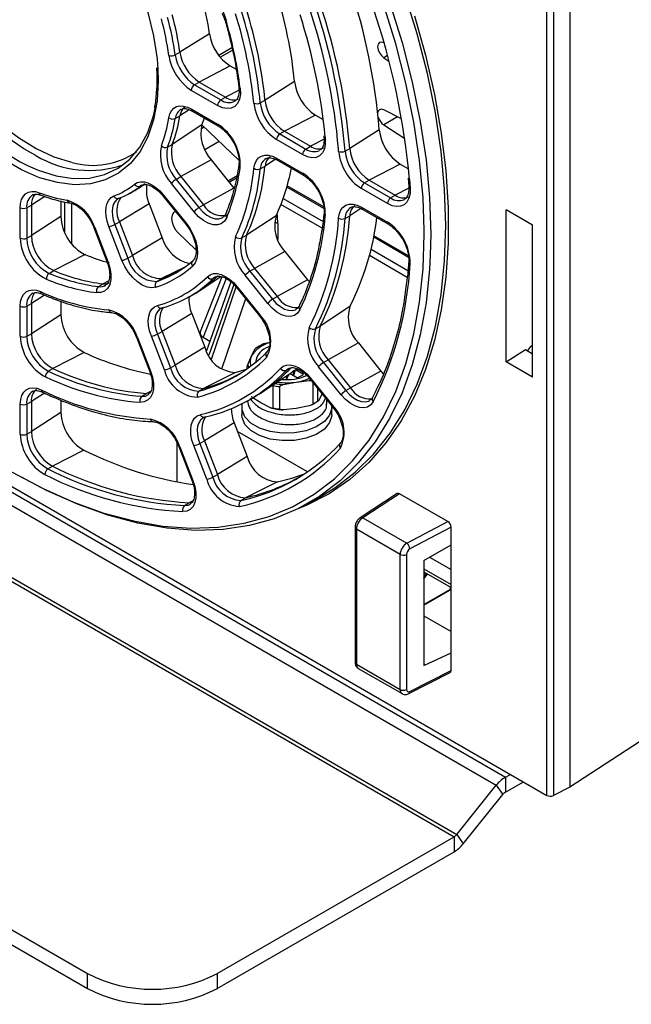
# Paper-space layout 'Sheet1' of a CAD drawing. Header units: millimetres. Extents: x -7 to 413, y -20 to 277.
# Tile 72 of 105: x 318 to 331, y 135 to 157. Entities that reach past the tile are written whole.
import ezdxf

# ---------------------------------------------------------------- set-up
doc = ezdxf.new("R2010")
doc.units = ezdxf.units.MM

psp = doc.layouts.new('Sheet1')

# ---------------------------------------------------------------- linework, layer by layer
at = {"color": 7, "linetype": 'Continuous', "lineweight": 25}
for p, q in [((329.599, 180.167), (329.599, 140.156)), ((329.101, 139.979), (329.101, 179.961)), ((329.242, 179.96), (329.242, 139.975)), ((266.763, 175.84), (328.196, 140.375)), ((266.565, 175.664), (327.998, 140.2)), ((265.647, 174.542), (327.08, 139.077)), ((265.703, 174.592), (327.137, 139.128)), ((321.749, 156.577), (321.105, 156.171)), ((322.237, 156.266), (321.953, 156.102)), ((325.552, 156.376), (325.546, 156.379)), ((321.003, 156.114), (321.105, 156.171)), ((325.546, 156.053), (325.659, 155.98)), ((322.202, 155.874), (321.523, 155.523)), ((322.202, 155.874), (322.331, 155.8)), ((321.926, 155.011), (321.353, 155.342)), ((321.423, 155.463), (321.523, 155.523)), ((321.423, 155.463), (321.996, 155.133)), ((321.523, 155.523), (322.096, 155.192)), ((323.602, 155.535), (322.959, 155.128)), ((321.996, 155.133), (322.096, 155.192)), ((322.857, 155.071), (322.959, 155.128)), ((321.353, 154.937), (321.926, 154.607)), ((322.301, 155.105), (322.307, 155.109)), ((325.934, 154.718), (325.546, 154.916)), ((321.003, 154.73), (321.105, 154.786)), ((321.374, 154.892), (321.947, 154.561)), ((324.059, 154.802), (323.38, 154.451)), ((324.059, 154.802), (324.229, 154.704)), ((321.584, 154.589), (320.938, 154.163)), ((321.585, 154.593), (322.388, 153.823)), ((325.449, 154.484), (324.805, 154.075)), ((325.546, 154.59), (326.003, 154.296)), ((323.779, 153.941), (323.21, 154.27)), ((323.28, 154.391), (323.38, 154.451)), ((323.28, 154.391), (323.849, 154.063)), ((323.38, 154.451), (323.949, 154.123)), ((324.242, 154.352), (324.244, 154.322)), ((324.244, 154.322), (324.244, 154.324)), ((320.836, 154.107), (320.938, 154.163)), ((321.647, 154.05), (321.962, 154.232)), ((323.849, 154.063), (323.949, 154.123)), ((324.703, 154.018), (324.805, 154.075)), ((321.785, 153.829), (321.124, 153.462)), ((321.785, 153.829), (322.281, 153.211)), ((323.21, 153.865), (323.779, 153.537)), ((322.857, 153.633), (322.959, 153.69)), ((323.231, 153.82), (323.8, 153.491)), ((325.907, 153.735), (325.228, 153.384)), ((325.907, 153.735), (326.085, 153.632)), ((321.023, 153.403), (321.124, 153.462)), ((321.023, 153.403), (321.519, 152.786)), ((321.124, 153.462), (321.62, 152.845)), ((322.349, 153.476), (322.157, 153.366)), ((326.076, 153.431), (326.092, 153.244)), ((320.211, 153.216), (320.314, 153.285)), ((320.266, 153.274), (320.237, 153.254)), ((321.414, 152.695), (320.918, 153.313)), ((322.281, 153.211), (321.62, 152.845)), ((324.239, 152.804), (323.443, 153.263)), ((325.626, 152.875), (325.058, 153.203)), ((325.128, 153.325), (325.228, 153.384)), ((325.128, 153.325), (325.695, 152.997)), ((325.228, 153.384), (325.796, 153.057)), ((317.905, 153.067), (317.895, 153.062)), ((319.781, 152.991), (319.756, 152.979)), ((319.988, 153.087), (320.089, 153.142)), ((320.736, 153.042), (321.232, 152.424)), ((320.743, 153.064), (321.239, 152.446)), ((325.695, 152.997), (325.796, 153.057)), ((317.626, 152.123), (317.626, 152.785)), ((317.766, 152.784), (317.868, 152.841)), ((317.766, 152.784), (317.766, 152.123)), ((317.868, 152.841), (317.868, 152.179)), ((318.511, 152.933), (318.511, 152.592)), ((320.434, 152.869), (319.786, 152.48)), ((320.434, 152.869), (320.721, 152.131)), ((321.519, 152.786), (321.62, 152.845)), ((325.058, 152.799), (325.626, 152.471)), ((318.511, 152.592), (317.868, 152.179)), ((321.008, 152.703), (320.985, 152.689)), ((323.201, 152.61), (322.555, 152.183)), ((324.703, 152.553), (324.805, 152.61)), ((325.079, 152.753), (325.647, 152.425)), ((328.791, 152.406), (328.21, 152.742)), ((328.21, 149.424), (328.21, 152.742)), ((319.228, 152.354), (319.515, 151.616)), ((319.251, 152.35), (319.537, 151.611)), ((319.84, 151.638), (319.554, 152.377)), ((319.685, 152.422), (319.786, 152.48)), ((319.685, 152.422), (319.971, 151.684)), ((319.786, 152.48), (320.073, 151.742)), ((321.232, 152.424), (321.29, 152.345)), ((328.791, 149.089), (328.791, 152.406)), ((317.766, 152.123), (317.868, 152.179)), ((320.721, 152.131), (320.073, 151.742)), ((321.068, 152.235), (321.455, 151.864)), ((322.453, 152.126), (322.555, 152.183)), ((326.086, 151.737), (325.333, 152.172)), ((319.04, 151.762), (318.355, 151.414)), ((319.971, 151.684), (320.073, 151.742)), ((323.393, 151.828), (322.732, 151.462)), ((323.393, 151.828), (323.886, 151.215)), ((309.033, 151.565), (329.101, 139.979)), ((318.255, 151.354), (318.355, 151.414)), ((322.019, 151.278), (321.548, 150.077)), ((321.559, 150.994), (321.993, 151.283)), ((321.83, 151.241), (321.932, 151.297)), ((321.88, 151.276), (321.83, 151.241)), ((323.019, 150.699), (322.526, 151.312)), ((322.631, 151.403), (322.732, 151.462)), ((322.631, 151.403), (323.124, 150.789)), ((322.732, 151.462), (323.225, 150.849)), ((319.332, 151.065), (319.432, 151.125)), ((320.605, 151.179), (320.704, 151.239)), ((322.216, 151.168), (321.681, 149.665)), ((322.344, 151.041), (322.837, 150.428)), ((322.351, 151.063), (322.844, 150.45)), ((323.886, 151.215), (323.225, 150.849)), ((323.886, 151.215), (323.921, 151.174)), ((321.272, 150.826), (321.373, 150.882)), ((323.124, 150.789), (323.225, 150.849)), ((317.626, 149.983), (317.626, 150.641)), ((317.766, 150.64), (317.868, 150.697)), ((317.766, 150.64), (317.766, 149.983)), ((317.868, 150.697), (317.868, 150.04)), ((318.511, 150.747), (318.511, 150.452)), ((324.806, 150.629), (324.16, 150.201)), ((318.511, 150.452), (317.868, 150.04)), ((320.728, 150.604), (320.684, 150.586)), ((321.363, 150.477), (320.715, 150.087)), ((321.363, 150.477), (321.647, 149.743)), ((322.837, 150.428), (322.894, 150.349)), ((324.058, 150.145), (324.16, 150.201)), ((317.766, 149.983), (317.868, 150.04)), ((320.767, 149.25), (320.482, 149.984)), ((320.613, 150.029), (320.715, 150.087)), ((320.613, 150.029), (320.898, 149.296)), ((320.715, 150.087), (320.999, 149.354)), ((320.157, 149.961), (320.441, 149.228)), ((320.179, 149.957), (320.464, 149.223)), ((321.608, 149.962), (321.756, 149.877)), ((323.095, 149.852), (322.942, 149.822)), ((324.993, 149.837), (324.332, 149.471)), ((324.993, 149.837), (325.485, 149.226)), ((328.773, 149.778), (328.791, 149.789)), ((319.02, 149.63), (318.337, 149.282)), ((321.647, 149.743), (320.999, 149.354)), ((322.66, 149.551), (322.584, 149.375)), ((322.736, 149.703), (322.66, 149.551)), ((328.21, 149.424), (328.638, 149.693)), ((328.638, 149.693), (328.791, 149.604)), ((320.898, 149.296), (320.999, 149.354)), ((324.231, 149.412), (324.332, 149.471)), ((324.231, 149.412), (324.723, 148.8)), ((324.332, 149.471), (324.824, 148.859)), ((328.791, 149.089), (328.21, 149.424)), ((318.237, 149.222), (318.337, 149.282)), ((322.316, 149.193), (321.616, 148.847)), ((322.564, 149.301), (322.564, 149.271)), ((322.906, 148.772), (323.559, 149.207)), ((323.424, 149.243), (323.525, 149.299)), ((323.433, 149.053), (323.48, 149.154)), ((323.433, 149.053), (323.433, 149.123)), ((323.504, 149.17), (323.666, 149.076)), ((323.578, 149.162), (323.596, 149.232)), ((323.616, 149.246), (323.58, 149.126)), ((323.794, 149.149), (323.621, 149.249)), ((323.625, 149.252), (323.687, 149.262)), ((323.666, 149.076), (323.794, 149.149)), ((324.618, 148.71), (324.127, 149.321)), ((325.485, 149.226), (324.824, 148.859)), ((325.485, 149.226), (325.537, 149.166)), ((323.13, 148.91), (323.13, 148.424)), ((323.356, 148.93), (323.64, 148.985)), ((323.408, 149.106), (323.433, 149.053)), ((323.64, 148.985), (323.924, 149.018)), ((323.944, 149.05), (324.436, 148.439)), ((323.951, 149.072), (324.443, 148.461)), ((323.999, 148.983), (323.999, 148.512)), ((318.107, 148.767), (318.108, 148.767)), ((320.276, 148.676), (320.375, 148.736)), ((320.408, 148.705), (320.416, 148.711)), ((321.517, 148.787), (321.616, 148.847)), ((323.281, 148.401), (323.281, 148.887)), ((324.11, 148.576), (324.11, 148.845)), ((324.206, 148.74), (324.13, 148.587)), ((324.723, 148.8), (324.824, 148.859)), ((317.626, 147.851), (317.626, 148.507)), ((317.766, 148.506), (317.868, 148.563)), ((317.766, 148.506), (317.766, 147.85)), ((317.868, 148.563), (317.868, 147.907)), ((318.511, 148.592), (318.511, 148.32)), ((322.556, 148.565), (322.657, 148.621)), ((322.867, 148.533), (322.659, 148.665)), ((323.075, 148.424), (322.867, 148.533)), ((323.924, 148.469), (323.64, 148.413)), ((324.303, 148.504), (324.303, 148.604)), ((318.511, 148.32), (317.868, 147.907)), ((322.453, 148.435), (322.453, 148.272)), ((323.64, 148.413), (323.356, 148.381)), ((324.413, 148.272), (324.413, 148.435)), ((324.436, 148.439), (324.494, 148.36)), ((320.528, 148.119), (320.53, 148.119)), ((321.661, 148.225), (321.605, 148.203)), ((322.287, 148.095), (321.639, 147.706)), ((322.287, 148.095), (322.57, 147.364)), ((317.766, 147.85), (317.868, 147.907)), ((323.883, 147.029), (322.359, 147.909)), ((321.537, 147.648), (321.639, 147.706)), ((321.537, 147.648), (321.821, 146.916)), ((321.639, 147.706), (321.922, 146.974)), ((319.009, 147.503), (318.327, 147.154)), ((321.08, 147.58), (321.364, 146.848)), ((321.103, 147.575), (321.387, 146.844)), ((321.69, 146.871), (321.406, 147.602)), ((322.57, 147.364), (321.922, 146.974)), ((318.227, 147.094), (318.327, 147.154)), ((321.821, 146.916), (321.922, 146.974)), ((323.23, 146.811), (322.531, 146.465)), ((325.841, 146.556), (325.033, 146.029)), ((325.893, 146.552), (325.087, 146.027)), ((326.942, 145.946), (325.893, 146.552)), ((321.208, 146.296), (321.308, 146.356)), ((322.432, 146.405), (322.531, 146.465)), ((323.879, 146.328), (324.207, 146.513)), ((325.087, 146.027), (326.047, 145.473)), ((326.047, 145.473), (326.942, 145.946)), ((324.922, 145.821), (324.922, 142.879)), ((325.904, 145.231), (324.951, 145.781)), ((324.951, 145.781), (324.951, 142.838)), ((327.012, 145.824), (326.115, 145.349)), ((327.012, 145.44), (327.012, 145.824)), ((326.417, 145.096), (327.012, 145.44)), ((327.012, 143.085), (327.012, 145.44)), ((325.904, 142.288), (325.904, 145.231)), ((326.041, 145.229), (326.041, 142.286)), ((326.417, 145.096), (326.417, 142.81)), ((326.544, 145.169), (327.012, 144.899)), ((303.86, 144.891), (319.091, 136.098)), ((326.417, 144.851), (327.012, 144.508)), ((326.417, 144.696), (326.503, 144.802)), ((303.86, 144.565), (319.091, 135.772)), ((326.417, 144.122), (326.986, 144.451)), ((326.417, 143.893), (327.012, 143.549)), ((326.417, 142.81), (327.012, 143.085)), ((327.012, 142.701), (327.012, 143.085)), ((324.951, 142.838), (325.904, 142.288)), ((324.991, 142.747), (325.946, 142.196)), ((326.115, 142.243), (327.012, 142.701)), ((326.093, 142.197), (326.99, 142.654)), ((331.609, 141.466), (329.599, 140.156)), ((328.196, 140.375), (328.306, 140.438)), ((328.196, 140.375), (328.196, 140.048)), ((327.137, 139.128), (327.998, 140.2)), ((327.998, 140.2), (328.14, 139.998)), ((328.196, 140.048), (328.589, 140.275)), ((329.599, 140.156), (329.242, 139.975)), ((327.278, 138.926), (328.14, 139.998)), ((321.92, 136.098), (327.08, 139.077)), ((327.08, 139.077), (327.08, 138.751)), ((327.137, 139.128), (327.278, 138.926)), ((321.92, 135.772), (327.08, 138.751)), ((319.091, 135.772), (319.091, 136.098)), ((321.92, 136.098), (321.92, 135.772))]:
    psp.add_line(p, q, dxfattribs=at)
at = {"color": 8, "linetype": 'Continuous', "lineweight": 25}
for p, q in [((321.983, 156.065), (322.248, 156.218)), ((325.628, 156.1), (325.546, 156.053)), ((320.626, 155.798), (320.632, 155.556)), ((322.393, 155.346), (322.096, 155.192)), ((321.308, 154.918), (321.105, 154.786)), ((325.846, 154.763), (325.546, 154.59)), ((321.561, 154.503), (321.635, 154.545)), ((324.246, 154.276), (323.949, 154.123)), ((324.27, 154.323), (324.273, 154.29)), ((324.563, 154.012), (324.56, 154.061)), ((323.19, 153.84), (322.959, 153.69)), ((322.177, 153.341), (322.339, 153.434)), ((320.237, 153.254), (320.274, 153.274)), ((324.24, 152.769), (323.435, 153.234)), ((326.092, 153.21), (325.796, 153.057)), ((326.107, 153.398), (326.121, 153.21)), ((318.162, 153.029), (317.868, 152.841)), ((323.356, 152.987), (324.223, 152.487)), ((318.598, 152.232), (318.598, 152.912)), ((318.739, 152.882), (318.739, 152.002)), ((324.204, 152.336), (323.307, 152.854)), ((325.05, 152.768), (324.805, 152.61)), ((323.237, 152.439), (323.237, 152.091)), ((326.087, 151.703), (325.327, 152.142)), ((326.428, 152.21), (326.428, 152.297)), ((326.06, 151.264), (325.234, 151.741)), ((325.27, 151.883), (326.074, 151.419)), ((321.211, 151.49), (320.704, 151.239)), ((319.545, 151.182), (319.432, 151.125)), ((322.109, 151.24), (321.608, 149.962)), ((322.281, 151.108), (321.733, 149.57)), ((321.79, 149.484), (322.328, 151.06)), ((318.156, 150.881), (317.868, 150.697)), ((322.536, 150.802), (322.012, 149.269)), ((323.478, 149.149), (323.477, 149.152)), ((318.154, 148.746), (317.868, 148.563)), ((320.466, 148.781), (320.375, 148.736)), ((321.047, 146.81), (321.047, 147.653)), ((321.386, 146.395), (321.308, 146.356)), ((326.417, 144.917), (327.012, 144.574)), ((326.475, 144.818), (326.417, 144.746)), ((326.417, 144.71), (326.495, 144.806)), ((326.417, 144.14), (326.999, 144.476)), ((326.999, 144.476), (327, 144.515))]:
    psp.add_line(p, q, dxfattribs=at)
at = {"color": 7, "linetype": 'Continuous', "lineweight": 25, "flags": 128}
for points in [[(326.428, 152.297), (326.403, 152.999), (326.328, 153.813), (326.203, 154.647), (326.029, 155.496), (325.808, 156.355), (325.539, 157.221), (325.225, 158.087), (324.868, 158.95), (324.47, 159.804), (324.032, 160.644), (323.557, 161.466), (323.048, 162.266), (322.508, 163.038), (321.94, 163.779), (321.346, 164.484), (320.731, 165.149), (320.097, 165.771), (319.449, 166.346), (318.789, 166.871), (318.122, 167.342), (318.093, 167.361)], [(316.39, 161.468), (316.468, 161.454), (316.855, 161.345), (317.251, 161.174), (317.651, 160.943), (318.047, 160.657), (318.434, 160.319), (318.806, 159.934), (319.156, 159.51), (319.479, 159.052), (319.77, 158.568), (320.025, 158.066), (320.239, 157.553), (320.409, 157.037), (320.532, 156.527), (320.607, 156.031), (320.626, 155.798)], [(314.932, 160.204), (314.894, 160.029), (314.844, 159.612), (314.844, 159.162), (314.894, 158.688), (314.993, 158.196), (315.139, 157.695), (315.33, 157.193), (315.562, 156.699), (315.833, 156.219), (316.137, 155.764), (316.47, 155.338), (316.826, 154.951), (317.199, 154.608), (317.584, 154.314), (317.973, 154.075), (318.36, 153.895), (318.74, 153.776), (318.753, 153.773)], [(324.207, 146.513), (324.482, 146.682), (324.923, 147.02), (325.325, 147.416), (325.685, 147.87), (326.002, 148.379), (326.272, 148.939), (326.496, 149.548), (326.671, 150.201), (326.797, 150.897), (326.873, 151.63), (326.898, 152.396), (326.873, 153.192), (326.797, 154.012), (326.671, 154.853), (326.496, 155.709), (326.272, 156.576), (326.002, 157.448)], [(326.214, 156.969), (326.457, 156.107), (326.652, 155.253), (326.8, 154.412), (326.899, 153.588), (326.948, 152.787), (326.948, 152.012), (326.899, 151.268), (326.8, 150.559), (326.652, 149.888), (326.457, 149.26), (326.214, 148.677), (325.926, 148.144), (325.594, 147.662), (325.22, 147.235), (324.806, 146.864), (324.354, 146.552), (323.867, 146.301), (323.693, 146.23)], [(325.546, 156.379), (325.495, 156.394), (325.452, 156.383), (325.423, 156.348), (325.413, 156.293), (325.423, 156.227), (325.452, 156.159), (325.495, 156.098), (325.546, 156.053)], [(322.418, 155.386), (322.422, 155.26), (322.404, 155.15), (322.363, 155.059), (322.303, 154.993), (322.225, 154.954), (322.133, 154.943), (322.032, 154.963), (321.926, 155.011)], [(317.783, 153.702), (318.018, 153.6), (318.406, 153.478), (318.78, 153.421), (319.134, 153.43), (319.461, 153.505), (319.756, 153.644), (320.014, 153.845), (320.231, 154.105), (320.404, 154.42), (320.53, 154.785), (320.576, 154.991)], [(320.864, 154.744), (320.886, 154.828), (320.922, 154.898), (320.972, 154.951), (321.033, 154.987), (321.104, 155.004), (321.183, 155.001), (321.267, 154.978), (321.353, 154.937)], [(325.546, 154.916), (325.495, 154.931), (325.452, 154.92), (325.423, 154.885), (325.415, 154.857)], [(324.273, 154.29), (324.273, 154.17), (324.252, 154.065), (324.21, 153.98), (324.149, 153.918), (324.072, 153.882), (323.982, 153.874), (323.883, 153.894), (323.779, 153.941)], [(322.717, 153.643), (322.735, 153.734), (322.77, 153.811), (322.818, 153.87), (322.88, 153.911), (322.953, 153.931), (323.034, 153.93), (323.12, 153.908), (323.21, 153.865)], [(320.113, 153.297), (320.174, 153.333), (320.245, 153.35), (320.324, 153.347), (320.407, 153.325), (320.494, 153.284), (320.58, 153.226), (320.664, 153.151), (320.743, 153.064)], [(326.121, 153.21), (326.119, 153.093), (326.096, 152.991), (326.052, 152.909), (325.991, 152.849), (325.914, 152.815), (325.825, 152.808), (325.728, 152.828), (325.626, 152.875)], [(317.626, 152.785), (317.634, 152.88), (317.656, 152.964), (317.693, 153.034), (317.743, 153.087), (317.804, 153.122), (317.876, 153.138), (317.955, 153.135), (318.038, 153.112)], [(319.554, 152.377), (319.517, 152.489), (319.495, 152.599), (319.487, 152.703), (319.495, 152.798), (319.518, 152.882), (319.555, 152.951), (319.605, 153.004), (319.666, 153.04)], [(324.563, 152.561), (324.58, 152.656), (324.613, 152.736), (324.661, 152.799), (324.723, 152.842), (324.796, 152.864), (324.878, 152.864), (324.967, 152.842), (325.058, 152.799)], [(321.011, 152.7), (321.01, 152.699), (320.963, 152.672), (320.933, 152.621), (320.923, 152.552), (320.933, 152.47), (320.963, 152.385), (321.01, 152.304), (321.068, 152.235)], [(322.125, 152.572), (322.076, 152.491), (322.007, 152.437), (321.923, 152.41), (321.827, 152.413), (321.723, 152.445), (321.616, 152.504), (321.512, 152.589), (321.414, 152.695)], [(321.239, 152.446), (321.325, 152.324), (321.396, 152.191), (321.448, 152.054), (321.479, 151.918), (321.487, 151.79), (321.473, 151.677), (321.437, 151.582), (321.379, 151.511)], [(326.56, 151.748), (326.544, 151.443), (326.468, 150.711), (326.342, 150.015), (326.167, 149.362), (325.944, 148.753), (325.673, 148.193), (325.357, 147.685), (324.997, 147.231), (324.595, 146.835), (324.154, 146.497), (323.675, 146.221), (323.162, 146.007), (322.618, 145.858), (322.045, 145.773), (321.447, 145.753), (320.827, 145.799), (320.188, 145.909), (319.534, 146.084), (318.87, 146.323), (318.197, 146.623), (317.651, 146.911)], [(319.537, 151.611), (319.58, 151.474), (319.601, 151.341), (319.6, 151.219), (319.576, 151.113), (319.53, 151.028), (319.465, 150.968), (319.383, 150.937), (319.289, 150.934)], [(320.58, 151.05), (320.49, 151.036), (320.39, 151.051), (320.284, 151.096), (320.178, 151.167), (320.076, 151.261), (319.983, 151.375), (319.903, 151.503), (319.84, 151.638)], [(321.704, 151.282), (321.764, 151.325), (321.836, 151.348), (321.916, 151.349), (322.002, 151.33), (322.092, 151.289), (322.182, 151.23), (322.269, 151.154), (322.351, 151.063)], [(319.432, 151.125), (319.513, 151.127), (319.565, 151.145)], [(317.626, 150.641), (317.634, 150.74), (317.659, 150.826), (317.698, 150.897), (317.752, 150.949), (317.818, 150.983), (317.893, 150.995), (317.977, 150.986), (318.065, 150.957)], [(320.482, 149.984), (320.444, 150.1), (320.422, 150.214), (320.416, 150.322), (320.426, 150.419), (320.452, 150.504), (320.494, 150.572), (320.549, 150.623), (320.616, 150.654)], [(323.721, 150.558), (323.67, 150.484), (323.6, 150.434), (323.516, 150.412), (323.421, 150.418), (323.32, 150.452), (323.216, 150.512), (323.114, 150.595), (323.019, 150.699)], [(323.296, 149.283), (323.356, 149.33), (323.427, 149.355), (323.508, 149.359), (323.596, 149.341), (323.687, 149.302), (323.779, 149.242), (323.868, 149.165), (323.951, 149.072)], [(320.464, 149.223), (320.506, 149.089), (320.527, 148.959), (320.527, 148.839), (320.506, 148.735), (320.463, 148.649), (320.402, 148.588), (320.325, 148.552), (320.235, 148.544)], [(322.316, 149.193), (322.528, 149.256), (322.557, 149.266)], [(323.479, 149.285), (323.475, 149.283), (323.424, 149.243)], [(323.641, 149.263), (323.59, 149.228), (323.559, 149.207)], [(317.626, 148.507), (317.635, 148.608), (317.66, 148.695), (317.701, 148.766), (317.756, 148.819), (317.824, 148.851), (317.903, 148.861), (317.989, 148.85), (318.079, 148.817)], [(325.316, 148.559), (325.263, 148.488), (325.193, 148.442), (325.109, 148.423), (325.015, 148.43), (324.914, 148.465), (324.812, 148.525), (324.712, 148.607), (324.618, 148.71)], [(324.411, 148.47), (324.412, 148.416), (324.367, 148.264), (324.252, 148.125), (324.077, 148.009), (323.854, 147.924), (323.6, 147.877), (323.333, 147.872), (323.073, 147.909), (322.841, 147.984), (322.652, 148.093), (322.521, 148.227), (322.458, 148.377), (322.463, 148.516)], [(321.406, 147.602), (321.368, 147.721), (321.345, 147.837), (321.34, 147.946), (321.351, 148.045), (321.379, 148.13), (321.423, 148.198), (321.481, 148.247), (321.551, 148.275)], [(324.413, 148.272), (324.412, 148.252), (324.367, 148.101), (324.252, 147.961), (324.077, 147.845), (323.854, 147.761), (323.6, 147.714), (323.333, 147.709), (323.073, 147.745), (322.841, 147.821), (322.652, 147.93), (322.521, 148.064), (322.458, 148.214), (322.453, 148.272)], [(323.23, 146.811), (323.546, 146.894), (323.82, 146.987)], [(321.387, 146.844), (321.429, 146.712), (321.45, 146.583), (321.451, 146.465), (321.431, 146.361), (321.39, 146.275), (321.331, 146.212), (321.257, 146.175), (321.169, 146.164)]]:
    psp.add_lwpolyline(points, dxfattribs=at)
at = {"color": 8, "linetype": 'Continuous', "lineweight": 25, "flags": 128}
for points in [[(318.229, 167.44), (318.87, 166.986), (319.534, 166.457), (320.188, 165.877), (320.827, 165.25), (321.447, 164.58), (322.045, 163.869), (322.618, 163.123), (323.162, 162.345), (323.675, 161.539), (324.154, 160.71), (324.595, 159.863), (324.997, 159.003), (325.357, 158.133), (325.673, 157.26), (325.944, 156.388), (326.167, 155.521), (326.342, 154.665), (326.468, 153.825), (326.544, 153.005), (326.569, 152.209), (326.56, 151.748)], [(314.429, 159.608), (314.417, 159.455), (314.417, 158.995), (314.468, 158.509), (314.569, 158.005), (314.718, 157.492), (314.914, 156.978), (315.153, 156.472), (315.43, 155.981), (315.741, 155.514), (316.082, 155.079), (316.447, 154.682), (316.829, 154.33), (317.222, 154.03), (317.621, 153.785), (317.783, 153.702)], [(317.966, 153.919), (317.706, 154.067), (317.309, 154.34), (316.921, 154.666), (316.547, 155.041), (316.194, 155.458), (315.867, 155.909), (315.572, 156.389), (315.314, 156.888), (315.097, 157.399), (314.924, 157.913), (314.799, 158.422), (314.723, 158.917), (314.697, 159.391)], [(322.099, 156.83), (322.1, 156.827), (322.105, 156.822), (322.114, 156.818), (322.125, 156.816)], [(320.632, 155.556), (320.607, 155.11), (320.532, 154.7), (320.409, 154.332), (320.239, 154.013), (320.025, 153.747), (319.77, 153.539), (319.479, 153.391), (319.156, 153.306), (318.806, 153.286), (318.434, 153.331), (318.047, 153.439), (317.651, 153.61), (317.251, 153.841), (316.892, 154.098)], [(319.756, 152.979), (319.728, 152.961), (319.685, 152.915), (319.653, 152.856), (319.634, 152.784), (319.627, 152.702), (319.634, 152.613), (319.653, 152.518), (319.685, 152.422)], [(320.743, 153.064), (320.738, 153.055), (320.735, 153.048), (320.735, 153.043), (320.736, 153.042)], [(321.519, 152.786), (321.603, 152.695), (321.692, 152.622), (321.784, 152.571), (321.873, 152.543), (321.955, 152.541), (322.028, 152.564), (322.037, 152.569)], [(319.251, 152.35), (319.24, 152.349), (319.233, 152.351), (319.229, 152.353), (319.228, 152.354)], [(321.239, 152.446), (321.234, 152.437), (321.231, 152.43), (321.231, 152.425), (321.232, 152.424)], [(316.491, 147.639), (316.78, 147.442), (317.451, 147.026), (318.122, 146.667), (318.789, 146.369), (319.449, 146.132), (320.097, 145.959), (320.731, 145.849), (321.346, 145.804), (321.94, 145.823), (322.508, 145.908), (323.048, 146.056), (323.557, 146.268), (324.032, 146.542), (324.47, 146.877), (324.868, 147.271), (325.225, 147.721), (325.539, 148.225), (325.808, 148.781), (326.029, 149.384), (326.203, 150.033), (326.328, 150.723), (326.403, 151.45), (326.428, 152.21)], [(319.537, 151.611), (319.527, 151.611), (319.519, 151.612), (319.515, 151.615), (319.515, 151.616)], [(322.344, 151.041), (322.343, 151.042), (322.343, 151.047), (322.346, 151.054), (322.351, 151.063)], [(323.124, 150.789), (323.205, 150.701), (323.293, 150.629), (323.382, 150.577), (323.469, 150.549), (323.55, 150.543), (323.622, 150.562), (323.64, 150.572)], [(320.684, 150.586), (320.67, 150.578), (320.623, 150.534), (320.587, 150.475), (320.565, 150.403), (320.556, 150.319), (320.561, 150.227), (320.58, 150.129), (320.613, 150.029)], [(322.837, 150.428), (322.836, 150.429), (322.836, 150.434), (322.839, 150.441), (322.844, 150.45)], [(320.157, 149.961), (320.157, 149.96), (320.161, 149.958), (320.169, 149.956), (320.179, 149.957)], [(320.441, 149.228), (320.442, 149.227), (320.446, 149.224), (320.453, 149.223), (320.464, 149.223)], [(323.959, 149.032), (323.954, 149.03), (323.924, 149.018)], [(323.944, 149.05), (323.944, 149.051), (323.943, 149.056), (323.946, 149.063), (323.951, 149.072)], [(320.276, 148.676), (320.353, 148.682), (320.408, 148.705)], [(324.723, 148.8), (324.803, 148.712), (324.889, 148.641), (324.977, 148.59), (325.063, 148.56), (325.144, 148.554), (325.216, 148.571), (325.239, 148.582)], [(324.436, 148.439), (324.435, 148.44), (324.435, 148.445), (324.438, 148.452), (324.443, 148.461)], [(321.605, 148.203), (321.601, 148.201), (321.551, 148.159), (321.514, 148.1), (321.49, 148.027), (321.48, 147.943), (321.485, 147.849), (321.504, 147.75), (321.537, 147.648)], [(321.103, 147.575), (321.093, 147.575), (321.085, 147.576), (321.081, 147.579), (321.08, 147.58)], [(321.387, 146.844), (321.376, 146.843), (321.369, 146.845), (321.365, 146.847), (321.364, 146.848)], [(321.208, 146.296), (321.283, 146.305), (321.332, 146.327)]]:
    psp.add_lwpolyline(points, dxfattribs=at)
at = {"color": 7, "linetype": 'Continuous', "lineweight": 25}
for centre, radius, start, end in [((321.268, 156.653), 0.873, 10.7733, 80.328), ((313.742, 154.539), 9.911, 5.7705, 17.3588), ((312.189, 153.406), 13.303, 4.6499, 18.4794), ((315.299, 155.677), 6.512, 7.9362, 15.193), ((313.032, 154.125), 9.977, 5.7705, 17.3587), ((311.345, 152.931), 13.263, 4.8854, 18.4717), ((311.382, 152.935), 13.366, 4.6499, 18.4794), ((311.48, 152.991), 13.369, 4.65, 18.4793), ((309.945, 151.943), 16.227, 5.1443, 18.6983), ((314.482, 155.211), 6.444, 7.9365, 15.1928), ((314.491, 155.206), 6.575, 7.9364, 15.1929), ((314.59, 155.263), 6.578, 7.9363, 15.1929), ((312.924, 154.072), 9.842, 5.7705, 17.3588), ((312.933, 154.068), 9.974, 5.7707, 17.3586), ((311.581, 153.097), 12.749, 5.5213, 17.7677), ((313.151, 154.235), 9.338, 7.0816, 16.0478), ((322.754, 156.728), 1.017, 188.5522, 237.0963), ((320.917, 156.276), 0.183, 253.2326, 298.0418), ((321.95, 156.264), 1.098, 188.5522, 237.0963), ((321.935, 156.254), 0.942, 188.5523, 237.0962), ((322.033, 156.311), 0.938, 188.5522, 237.0963), ((321.507, 155.334), 0.154, 123.2303, 177.3468), ((324.608, 155.653), 1.013, 186.6895, 237.1547), ((322.08, 155.004), 0.154, 123.2303, 177.3468), ((322.273, 155.437), 0.302, 234.1578, 291.7152), ((323.887, 155.237), 0.935, 186.6896, 237.1546), ((321.368, 154.761), 0.264, 126.0908, 174.6092), ((322.777, 155.223), 0.172, 249.7352, 297.6585), ((323.804, 155.189), 1.094, 186.6895, 237.1546), ((323.789, 155.18), 0.939, 186.6892, 237.1548), ((317.9, 155.211), 3, 338.9579, 351.0445), ((317.979, 155.206), 3.062, 338.9577, 351.0446), ((320.945, 154.852), 0.135, 233.1616, 295.377), ((318.079, 155.263), 3.063, 338.9577, 351.0447), ((319.06, 155.575), 2.71, 338.661, 342.0513), ((325.729, 154.85), 0.318, 197.2211, 234.9261), ((322.414, 154.402), 0.851, 167.3486, 222.3615), ((321.37, 153.717), 1.049, 357.0963, 57.9689), ((326.454, 154.585), 1.011, 185.7175, 237.1976), ((323.364, 154.262), 0.154, 123.2303, 177.3468), ((321.597, 153.932), 0.919, 167.3486, 222.3618), ((320.787, 154.217), 0.121, 223.9926, 293.9888), ((321.606, 153.934), 0.788, 167.3488, 222.3615), ((321.704, 153.991), 0.785, 167.3486, 222.3616), ((323.933, 153.934), 0.154, 123.2303, 177.3468), ((324.126, 154.369), 0.303, 234.3018, 291.5708), ((325.733, 154.168), 0.932, 185.7172, 237.1977), ((319.129, 155.856), 2.259, 239.019, 289.1591), ((323.235, 153.681), 0.276, 126.8573, 178.2561), ((324.626, 154.167), 0.167, 247.9784, 297.4512), ((325.65, 154.12), 1.092, 185.7171, 237.1978), ((325.635, 154.112), 0.936, 185.717, 237.1979), ((318.103, 154.235), 4.352, 337.5358, 352.4664), ((318.142, 154.072), 4.595, 335.3579, 354.6444), ((318.221, 154.068), 4.656, 335.3581, 354.6442), ((318.321, 154.125), 4.658, 335.358, 354.6444), ((322.795, 153.76), 0.141, 236.0815, 295.8195), ((319.284, 154.437), 4.322, 334.9826, 349.4382), ((321.215, 153.074), 0.381, 120.3189, 141.2329), ((323.215, 152.641), 1.059, 358.7314, 57.7681), ((319.079, 154.572), 1.641, 290.9608, 309.0499), ((319.182, 154.554), 1.674, 290.9607, 309.0503), ((319.282, 154.612), 1.676, 298.7846, 309.0477), ((320.199, 153.345), 0.0983, 208.786, 292.5104), ((321.094, 153.158), 0.72, 169.4484, 203.6362), ((325.212, 153.196), 0.154, 123.2303, 177.3468), ((318.207, 152.863), 0.339, 141.7747, 183.6722), ((319.115, 155.911), 2.999, 248.9597, 261.0487), ((319.747, 153.071), 0.0869, 201.1779, 292.7667), ((320.239, 152.718), 0.512, 145.8852, 207.6431), ((325.78, 152.868), 0.154, 123.2303, 177.3468), ((325.973, 153.304), 0.304, 234.3809, 291.4921), ((317.697, 152.922), 0.154, 242.6572, 296.766), ((318.375, 152.071), 0.919, 17.6364, 72.6548), ((321.712, 152.456), 0.381, 120.3205, 141.2291), ((322.022, 153.072), 0.461, 209.4374, 282.3903), ((325.089, 152.61), 0.283, 127.2883, 180.0541), ((319.482, 152.626), 0.971, 182.0305, 242.9044), ((323.997, 152.391), 0.826, 164.6758, 222.9746), ((318.346, 153.102), 5.947, 334.6714, 355.3309), ((318.385, 152.939), 6.19, 333.4995, 356.5028), ((318.464, 152.935), 6.251, 333.4993, 356.5029), ((318.564, 152.991), 6.253, 333.4994, 356.5028), ((324.64, 152.682), 0.144, 237.6261, 296.0499), ((319.574, 153.288), 5.869, 333.0656, 352.9571), ((319.496, 152.754), 0.382, 278.7772, 299.6747), ((325.057, 151.572), 1.064, 359.6167, 57.67), ((318.674, 152.16), 1.049, 182.0304, 242.9044), ((317.697, 152.26), 0.154, 242.6572, 296.766), ((318.665, 152.154), 0.9, 182.0305, 242.9043), ((318.763, 152.211), 0.896, 182.0304, 242.9044), ((321.469, 152.334), 0.776, 195.1869, 258.9655), ((323.179, 151.92), 0.892, 164.6758, 222.9746), ((322.406, 152.233), 0.117, 221.4294, 293.6303), ((323.191, 151.924), 0.765, 164.6755, 222.9746), ((323.29, 151.981), 0.762, 164.6752, 222.9751), ((320.835, 156.184), 4.773, 247.8983, 254.5458), ((319.782, 152.016), 0.382, 278.7763, 299.6749), ((320.605, 151.83), 0.651, 192.9495, 270.0005), ((320.704, 151.887), 0.648, 192.9493, 270.0008), ((319.809, 153.307), 2.385, 288.8461, 311.1645), ((319.846, 153.405), 2.352, 288.846, 311.1646), ((321.445, 151.566), 0.0856, 127.1295, 219.7125), ((318.59, 151.971), 7.542, 333.0956, 356.9067), ((318.333, 151.24), 0.137, 124.4451, 185.6986), ((319.894, 155.317), 4.289, 247.5374, 262.471), ((319.994, 155.376), 4.288, 247.5373, 262.4712), ((319.934, 153.09), 2.53, 285.6241, 314.3867), ((319.941, 153.473), 2.36, 288.8623, 299.7748), ((320.133, 153.135), 2.572, 298.8198, 314.3757), ((321.791, 151.335), 0.102, 211.0977, 292.5999), ((322.824, 151.073), 0.381, 120.3207, 141.2308), ((319.859, 155.247), 4.35, 247.5373, 262.4712), ((319.403, 150.969), 0.119, 126.1507, 197.0319), ((320.666, 151.1), 0.0997, 127.4601, 210.3036), ((320.037, 153.073), 2.564, 285.6242, 314.3866), ((318.201, 150.72), 0.334, 140.3134, 183.9452), ((319.98, 155.132), 4.594, 245.3593, 264.6492), ((322.074, 150.777), 0.772, 174.9878, 202.8653), ((323.649, 151.103), 0.495, 211.0039, 274.3434), ((317.697, 150.778), 0.154, 242.6572, 296.766), ((320.695, 150.681), 0.0835, 198.934, 293.0397), ((323.316, 150.46), 0.381, 120.3188, 141.2307), ((325.585, 150.395), 0.813, 163.2563, 223.318), ((319.491, 150.49), 0.98, 182.2314, 241.2692), ((319.326, 149.696), 0.892, 17.0233, 75.3281), ((321.168, 150.326), 0.512, 146.6627, 207.79), ((322.304, 149.886), 0.78, 332.6021, 46.249), ((324.878, 149.985), 0.75, 163.2564, 223.3177), ((318.684, 150.025), 1.059, 182.2314, 241.2692), ((317.697, 150.12), 0.154, 242.6572, 296.766), ((318.674, 150.018), 0.908, 182.2315, 241.2692), ((318.772, 150.075), 0.905, 182.2314, 241.2692), ((320.424, 150.361), 0.382, 278.7763, 299.6749), ((324.765, 149.924), 0.878, 163.2563, 223.3179), ((324.012, 150.251), 0.115, 220.1306, 293.4621), ((324.779, 149.928), 0.753, 163.2565, 223.3177), ((323.22, 149.198), 0.662, 103.8148, 147.7682), ((323.235, 149.077), 0.801, 111.4782, 128.5164), ((321.707, 155.423), 6.386, 245.1124, 258.759), ((320.698, 151.928), 3.246, 284.6129, 315.3977), ((322.349, 149.915), 0.722, 193.7482, 267.4034), ((322.909, 149.431), 0.276, 154.365, 200.5992), ((323.147, 149.37), 0.397, 105.6864, 173.4214), ((323.059, 149.582), 0.0828, 126.8881, 221.4959), ((321.647, 149.512), 0.666, 193.748, 267.4036), ((320.662, 151.83), 3.28, 284.6129, 315.3979), ((324.424, 149.083), 0.381, 120.3191, 141.2323), ((318.317, 149.104), 0.142, 124.0914, 183.3536), ((320.754, 154.54), 5.884, 244.6725, 265.336), ((320.854, 154.598), 5.882, 244.6724, 265.336), ((320.709, 149.628), 0.382, 278.778, 299.6741), ((321.525, 149.436), 0.78, 193.7481, 267.4035), ((321.548, 149.455), 0.669, 193.7478, 267.4038), ((320.787, 151.614), 3.425, 282.8937, 317.1171), ((320.793, 152), 3.259, 284.63, 300.1368), ((320.889, 151.597), 3.459, 282.8938, 317.1169), ((322.88, 149.396), 0.33, 196.8511, 201.1866), ((320.98, 151.664), 3.475, 298.8515, 317.0966), ((323.384, 149.338), 0.103, 212.3019, 292.6715), ((323.436, 150.102), 1.064, 263.502, 294.0229), ((320.718, 154.47), 5.945, 244.6725, 265.336), ((323.423, 150.304), 1.424, 258.1248, 264.2906), ((323.433, 150.337), 1.367, 261.2946, 278.7088), ((323.485, 150.06), 1.086, 278.2022, 294.2884), ((318.17, 148.593), 0.304, 128.4299, 185.6988), ((320.84, 154.355), 6.188, 243.5003, 266.5081), ((321.579, 148.705), 0.102, 127.3728, 208.4584), ((324.916, 148.471), 0.381, 120.3191, 141.2323), ((325.249, 149.116), 0.497, 211.146, 274.162), ((317.697, 148.644), 0.154, 242.6572, 296.766), ((320.345, 148.582), 0.116, 126.4261, 199.0567), ((323.64, 149.261), 0.831, 295.579, 304.4156), ((323.661, 149.172), 0.749, 297.5069, 307.1134), ((319.496, 148.36), 0.985, 182.3297, 240.3836), ((321.629, 148.3), 0.0817, 197.7751, 293.2217), ((323.061, 148.41), 0.836, 180.26, 202.1213), ((323.424, 149.75), 1.371, 255.2614, 267.1529), ((323.423, 149.818), 1.424, 258.1248, 264.2906), ((323.891, 147.892), 0.792, 333.9937, 45.8332), ((320.262, 147.323), 0.878, 16.6799, 76.7478), ((322.089, 147.945), 0.51, 146.6362, 207.926), ((318.689, 147.894), 1.064, 182.3297, 240.3836), ((317.697, 147.988), 0.154, 242.6572, 296.766), ((318.678, 147.888), 0.913, 182.3298, 240.3836), ((318.776, 147.944), 0.909, 182.3296, 240.3836), ((321.348, 147.98), 0.382, 278.7763, 299.6749), ((321.549, 150.454), 4.144, 282.3032, 317.7076), ((324.663, 147.6), 0.0814, 126.73, 222.4781), ((322.525, 154.513), 7.842, 243.3617, 261.7166), ((321.513, 150.356), 4.178, 282.3033, 317.7074), ((323.281, 147.543), 0.733, 194.1635, 266.012), ((318.308, 146.974), 0.144, 123.8964, 182.039), ((321.575, 153.693), 7.54, 243.0965, 266.912), ((321.611, 153.763), 7.479, 243.0965, 266.912), ((321.711, 153.822), 7.477, 243.0965, 266.9119), ((322.578, 147.14), 0.677, 194.1636, 266.0121), ((321.632, 147.248), 0.382, 278.7765, 299.6761), ((322.458, 147.065), 0.792, 194.1634, 266.0122), ((322.479, 147.083), 0.679, 194.1636, 266.012), ((321.642, 150.535), 4.166, 282.33, 300.3278), ((322.495, 146.322), 0.104, 127.3036, 207.4389), ((321.276, 146.204), 0.114, 126.5678, 200.1506), ((325.953, 145.341), 0.163, 2.7618, 54.3089), ((325.974, 145.368), 0.155, 242.7377, 295.5293), ((325.974, 142.426), 0.155, 242.7377, 295.5293), ((328.573, 139.751), 0.729, 121.1059, 142.0212), ((328.304, 139.87), 0.208, 121.1071, 142.0206), ((326.973, 139.256), 0.208, 301.1061, 322.0215), ((326.704, 139.375), 0.729, 301.1056, 322.0215), ((320.506, 138.828), 3.074, 242.6097, 297.3903), ((320.506, 138.501), 3.074, 242.6097, 297.3903)]:
    psp.add_arc(centre, radius, start, end, dxfattribs=at)
at = {"color": 8, "linetype": 'Continuous', "lineweight": 25}
for centre, radius, start, end in [((322.427, 155.424), 0.0395, 193.4287, 255.5718), ((322.171, 155.372), 0.297, 233.7685, 295.872), ((321.261, 154.707), 0.259, 120.8406, 174.9439), ((321.401, 154.931), 0.048, 172.814, 235.8749), ((321.974, 154.601), 0.0481, 172.8502, 235.8182), ((324.286, 154.331), 0.0427, 191.4177, 252.405), ((324.025, 154.306), 0.3, 234.0575, 294.1953), ((319.211, 155.366), 1.658, 253.98, 304.8833), ((323.128, 153.627), 0.272, 122.1632, 178.5949), ((323.259, 153.86), 0.0494, 173.7635, 234.9254), ((322.45, 153.716), 0.0607, 177.8787, 237.9315), ((323.829, 153.531), 0.0494, 173.7804, 234.6788), ((326.136, 153.252), 0.0443, 190.0429, 250.7843), ((318.066, 152.814), 0.301, 124.5958, 185.7658), ((318.099, 153.114), 0.0607, 182.3356, 245.2723), ((325.872, 153.241), 0.301, 234.1282, 294.238), ((318.72, 152.962), 0.073, 190.3024, 256.2661), ((324.982, 152.555), 0.279, 122.9991, 180.3797), ((325.106, 152.793), 0.048, 172.814, 235.8749), ((322.174, 152.628), 0.074, 160.9085, 228.8941), ((324.302, 152.667), 0.0572, 178.9889, 240.2653), ((323.168, 152.307), 0.149, 62.6186, 91.5199), ((325.674, 152.465), 0.0481, 172.8502, 235.8182), ((326.147, 151.613), 0.0554, 180.4129, 241.5309), ((319.368, 151.284), 0.222, 260.7744, 301.4797), ((318.061, 150.671), 0.297, 122.8772, 186.0993), ((318.122, 150.956), 0.0567, 179.5277, 242.145), ((323.774, 150.614), 0.0768, 157.9551, 227.1375), ((319.627, 150.575), 0.0765, 192.5285, 260.0156), ((322.89, 149.424), 0.31, 189.1096, 203.4424), ((323.429, 150.341), 1.413, 259.6472, 267.0562), ((318.062, 148.538), 0.297, 123.5842, 186.1355), ((318.134, 148.815), 0.0546, 178.0057, 240.5806), ((325.37, 148.615), 0.0782, 156.1467, 226.1991), ((320.539, 148.196), 0.0782, 193.647, 262.0166), ((325.058, 145.983), 0.0529, 56.6712, 118.0549), ((324.971, 145.826), 0.0496, 185.2242, 246.123), ((326.97, 144.474), 0.0288, 304.7135, 2.5154), ((324.971, 142.884), 0.0495, 185.1922, 246.1259), ((326.068, 142.237), 0.0471, 302.3802, 7.7658)]:
    psp.add_arc(centre, radius, start, end, dxfattribs=at)
for centre, major_axis, ratio, start_param, end_param in [((323.024, 152.559), (-0.051, 0.571), 0.360676, 4.467673, 4.846157), ((325.089, 142.922), (0.096, 0.175), 0.562064, 2.343683, 3.129162), ((326.049, 142.368), (0.104, 0.171), 0.592302, 2.369917, 3.153479)]:
    psp.add_ellipse(centre, major_axis=major_axis, ratio=ratio, start_param=start_param, end_param=end_param, dxfattribs=at)
at = {"color": 7, "linetype": 'Continuous', "lineweight": 25}
for centre, major_axis, ratio, start_param, end_param in [((321.75, 150.044), (0.207, -0.011), 0.573368, 2.953361, 3.987015), ((328.781, 149.619), (0.101, 0.172), 0.582398, 0.842117, 1.61122), ((323.379, 148.803), (0.097, 0.543), 0.054478, 5.314649, 5.397538), ((323.602, 148.674), (0.025, 0.583), 0.141601, 0.585556, 0.674334), ((325.893, 146.47), (-0.0501, 0.0866), 0.577117, 5.496764, 6.313744), ((325.089, 145.864), (0.096, 0.175), 0.562064, 0.781613, 2.343683), ((326.942, 145.865), (-0.0501, 0.0866), 0.577644, 3.925966, 5.496305), ((326.049, 145.31), (0.104, 0.171), 0.592302, 0.807847, 2.369917), ((326.116, 145.267), (0.0541, 0.0842), 0.606761, 0.823113, 2.385183), ((326.434, 145.073), (-0.012, 0.247), 0.616596, 2.953097, 3.230286), ((326.942, 142.742), (-0.0501, 0.0866), 0.577117, 3.111034, 3.925511), ((326.116, 142.325), (0.0541, 0.0842), 0.606761, 2.385183, 3.947253), ((329.172, 140.016), (0.1, -0.0043), 0.546315, 3.950564, 5.512633)]:
    psp.add_ellipse(centre, major_axis=major_axis, ratio=ratio, start_param=start_param, end_param=end_param, dxfattribs=at)
for points, knots in [([(322.023, 157.021), (322.049, 156.965), (322.079, 156.901), (322.097, 156.838), (322.099, 156.83)], [0, 0, 0, 0, 0.872842, 1, 1, 1, 1]), ([(322.099, 156.83), (322.128, 156.724), (322.212, 156.418), (322.315, 155.942), (322.366, 155.582), (322.389, 155.415)], [0, 0, 0, 0, 0.219829, 0.638325, 1, 1, 1, 1]), ([(320.592, 155.83), (320.597, 155.767), (320.603, 155.687), (320.603, 155.612), (320.603, 155.596)], [0, 0, 0, 0, 0.8010496, 1, 1, 1, 1]), ([(320.603, 155.596), (320.603, 155.522), (320.603, 155.417), (320.591, 155.321), (320.588, 155.293)], [0, 0, 0, 0, 0.711744, 1, 1, 1, 1]), ([(322.389, 155.415), (322.391, 155.388), (322.398, 155.309), (322.379, 155.202), (322.343, 155.132), (322.312, 155.117), (322.302, 155.112)], [0, 0, 0, 0, 0.175919, 0.512131, 0.848084, 1, 1, 1, 1]), ([(320.588, 155.293), (320.581, 155.185), (320.574, 155.067), (320.548, 154.965), (320.546, 154.956)], [0, 0, 0, 0, 0.915771, 1, 1, 1, 1]), ([(321.13, 154.924), (321.14, 154.93), (321.169, 154.95), (321.248, 154.95), (321.331, 154.911), (321.374, 154.892)], [0, 0, 0, 0, 0.194827, 0.586816, 1, 1, 1, 1]), ([(321.947, 154.561), (321.969, 154.547), (322.035, 154.505), (322.145, 154.401), (322.259, 154.243), (322.344, 154.065), (322.391, 153.892), (322.396, 153.778), (322.39, 153.728), (322.389, 153.719)], [0, 0, 0, 0, 0.090232, 0.265762, 0.443185, 0.621473, 0.79899, 0.964722, 1, 1, 1, 1]), ([(324.244, 154.322), (324.246, 154.296), (324.25, 154.219), (324.226, 154.118), (324.189, 154.054), (324.157, 154.042), (324.148, 154.038)], [0, 0, 0, 0, 0.176902, 0.514963, 0.85395, 1, 1, 1, 1]), ([(322.985, 153.852), (322.991, 153.857), (323.015, 153.877), (323.083, 153.878), (323.169, 153.854), (323.22, 153.826), (323.231, 153.82)], [0, 0, 0, 0, 0.119704, 0.517082, 0.895626, 1, 1, 1, 1]), ([(322.389, 153.719), (322.376, 153.634), (322.337, 153.387), (322.248, 153.024), (322.149, 152.77), (322.104, 152.652)], [0, 0, 0, 0, 0.219896, 0.638915, 1, 1, 1, 1]), ([(323.8, 153.491), (323.822, 153.477), (323.888, 153.436), (323.998, 153.331), (324.112, 153.173), (324.197, 152.996), (324.247, 152.816), (324.245, 152.717), (324.245, 152.668)], [0, 0, 0, 0, 0.092546, 0.27257, 0.454534, 0.637387, 0.819451, 1, 1, 1, 1]), ([(320.267, 153.273), (320.271, 153.275), (320.294, 153.291), (320.353, 153.298), (320.467, 153.27), (320.595, 153.191), (320.686, 153.102), (320.73, 153.049), (320.736, 153.042)], [0, 0, 0, 0, 0.040342, 0.277304, 0.500031, 0.738278, 0.963857, 1, 1, 1, 1]), ([(326.092, 153.244), (326.093, 153.218), (326.095, 153.142), (326.069, 153.044), (326.033, 152.986), (326.002, 152.974), (325.994, 152.972)], [0, 0, 0, 0, 0.181901, 0.52957, 0.878989, 1, 1, 1, 1]), ([(317.904, 153.062), (317.925, 153.072), (317.967, 153.09), (318.038, 153.07), (318.074, 153.059)], [0, 0, 0, 0, 0.497236, 1, 1, 1, 1]), ([(318.074, 153.059), (318.143, 153.034), (318.338, 152.965), (318.548, 152.915), (318.686, 152.893), (318.704, 152.891)], [0, 0, 0, 0, 0.326523, 0.911647, 1, 1, 1, 1]), ([(318.704, 152.891), (318.723, 152.887), (318.778, 152.875), (318.888, 152.816), (319.021, 152.701), (319.095, 152.596), (319.133, 152.543)], [0, 0, 0, 0, 0.1437384, 0.4288417, 0.7139759, 1, 1, 1, 1]), ([(324.832, 152.786), (324.836, 152.789), (324.859, 152.809), (324.921, 152.811), (325.01, 152.79), (325.064, 152.761), (325.079, 152.753)], [0, 0, 0, 0, 0.08406, 0.48512, 0.862146, 1, 1, 1, 1]), ([(319.133, 152.543), (319.133, 152.543), (319.169, 152.495), (319.199, 152.426), (319.225, 152.362), (319.228, 152.354)], [0, 0, 0, 0, 0.002341, 0.874383, 1, 1, 1, 1]), ([(322.104, 152.652), (322.096, 152.637), (322.078, 152.599), (322.051, 152.583), (322.035, 152.573)], [0, 0, 0, 0, 0.3911793, 1, 1, 1, 1]), ([(324.245, 152.668), (324.234, 152.564), (324.218, 152.396), (324.187, 152.24), (324.175, 152.181)], [0, 0, 0, 0, 0.621539, 1, 1, 1, 1]), ([(321.29, 152.345), (321.29, 152.345), (321.328, 152.293), (321.388, 152.173), (321.448, 151.995), (321.465, 151.831), (321.442, 151.703), (321.408, 151.649), (321.387, 151.63), (321.384, 151.627)], [0, 0, 0, 0, 0.001193, 0.198413, 0.395724, 0.590658, 0.782248, 0.975633, 1, 1, 1, 1]), ([(325.647, 152.425), (325.669, 152.411), (325.734, 152.37), (325.844, 152.265), (325.958, 152.107), (326.044, 151.93), (326.092, 151.755), (326.092, 151.659), (326.092, 151.613)], [0, 0, 0, 0, 0.093842, 0.276394, 0.460915, 0.646334, 0.830953, 1, 1, 1, 1]), ([(324.175, 152.181), (324.154, 152.052), (324.101, 151.735), (323.966, 151.271), (323.823, 150.893), (323.727, 150.693), (323.702, 150.643)], [0, 0, 0, 0, 0.225525, 0.557206, 0.88906, 1, 1, 1, 1]), ([(319.515, 151.616), (319.525, 151.586), (319.557, 151.497), (319.58, 151.355), (319.568, 151.216), (319.53, 151.129), (319.496, 151.107), (319.481, 151.098)], [0, 0, 0, 0, 0.123564, 0.361884, 0.597053, 0.830127, 1, 1, 1, 1]), ([(326.092, 151.613), (326.083, 151.493), (326.069, 151.304), (326.04, 151.125), (326.03, 151.06)], [0, 0, 0, 0, 0.6312072, 1, 1, 1, 1]), ([(321.879, 151.275), (321.902, 151.283), (321.947, 151.3), (322.057, 151.277), (322.184, 151.205), (322.283, 151.115), (322.332, 151.055), (322.344, 151.041)], [0, 0, 0, 0, 0.233094, 0.459439, 0.701845, 0.930365, 1, 1, 1, 1]), ([(326.03, 151.06), (326.01, 150.908), (325.96, 150.539), (325.831, 149.991), (325.65, 149.415), (325.466, 148.972), (325.34, 148.727), (325.298, 148.647)], [0, 0, 0, 0, 0.16582, 0.405162, 0.644563, 0.884084, 1, 1, 1, 1]), ([(317.9, 150.917), (317.922, 150.926), (317.966, 150.944), (318.044, 150.928), (318.089, 150.909), (318.095, 150.906)], [0, 0, 0, 0, 0.46632, 0.925383, 1, 1, 1, 1]), ([(318.095, 150.906), (318.181, 150.87), (318.431, 150.763), (318.839, 150.631), (319.26, 150.536), (319.514, 150.51), (319.615, 150.5)], [0, 0, 0, 0, 0.1655206, 0.4798022, 0.7940468, 1, 1, 1, 1]), ([(323.702, 150.643), (323.695, 150.629), (323.677, 150.597), (323.652, 150.584), (323.638, 150.577)], [0, 0, 0, 0, 0.432669, 1, 1, 1, 1]), ([(319.615, 150.5), (319.632, 150.497), (319.685, 150.49), (319.794, 150.439), (319.927, 150.33), (320.048, 150.181), (320.12, 150.05), (320.15, 149.976), (320.157, 149.961)], [0, 0, 0, 0, 0.105153, 0.315613, 0.524953, 0.734911, 0.946288, 1, 1, 1, 1]), ([(322.894, 150.349), (322.895, 150.349), (322.933, 150.297), (322.993, 150.177), (323.053, 149.999), (323.069, 149.836), (323.048, 149.706), (323.014, 149.661), (322.997, 149.638)], [0, 0, 0, 0, 0.001226, 0.203926, 0.406722, 0.607073, 0.803986, 1, 1, 1, 1]), ([(322.584, 149.375), (322.58, 149.366), (322.575, 149.353), (322.569, 149.332), (322.566, 149.319), (322.565, 149.308), (322.564, 149.303), (322.564, 149.301), (322.564, 149.301)], [0, 0, 0, 0, 0.4703021, 0.6314969, 0.8342584, 0.9120116, 0.9905204, 1, 1, 1, 1]), ([(320.441, 149.228), (320.452, 149.198), (320.483, 149.109), (320.507, 148.967), (320.495, 148.828), (320.458, 148.743), (320.424, 148.722), (320.411, 148.713)], [0, 0, 0, 0, 0.125335, 0.367072, 0.605614, 0.842031, 1, 1, 1, 1]), ([(323.48, 149.282), (323.5, 149.291), (323.543, 149.309), (323.649, 149.289), (323.778, 149.22), (323.88, 149.128), (323.932, 149.065), (323.944, 149.05)], [0, 0, 0, 0, 0.217694, 0.444083, 0.686716, 0.926634, 1, 1, 1, 1]), ([(323.281, 148.887), (323.281, 148.887), (323.282, 148.89), (323.284, 148.895), (323.29, 148.902), (323.306, 148.914), (323.33, 148.923), (323.348, 148.928), (323.356, 148.93)], [0, 0, 0, 0, 0.035467, 0.098262, 0.195695, 0.367423, 0.740488, 1, 1, 1, 1]), ([(323.924, 149.018), (323.938, 149.018), (323.955, 149.019), (323.97, 149.016), (323.972, 149.016)], [0, 0, 0, 0, 0.850643, 1, 1, 1, 1]), ([(317.898, 148.783), (317.921, 148.792), (317.965, 148.81), (318.048, 148.794), (318.097, 148.772), (318.107, 148.767)], [0, 0, 0, 0, 0.454118, 0.887248, 1, 1, 1, 1]), ([(318.107, 148.767), (318.207, 148.721), (318.496, 148.588), (318.971, 148.409), (319.526, 148.251), (320.048, 148.152), (320.377, 148.129), (320.53, 148.119)], [0, 0, 0, 0, 0.11965, 0.346913, 0.574192, 0.801351, 1, 1, 1, 1]), ([(322.577, 148.577), (322.586, 148.525), (322.607, 148.404), (322.785, 148.239), (323.059, 148.11), (323.391, 148.049), (323.728, 148.064), (324.024, 148.149), (324.224, 148.291), (324.315, 148.42), (324.296, 148.491), (324.293, 148.503)], [0, 0, 0, 0, 0.0946138, 0.2206593, 0.3459692, 0.4721757, 0.597327, 0.7236779, 0.8486871, 0.9751673, 1, 1, 1, 1]), ([(322.628, 148.63), (322.678, 148.57), (322.78, 148.448), (323.061, 148.323), (323.39, 148.261), (323.729, 148.276), (324.019, 148.361), (324.221, 148.49), (324.261, 148.592), (324.277, 148.636)], [0, 0, 0, 0, 0.143685, 0.292283, 0.441944, 0.590353, 0.740185, 0.888425, 1, 1, 1, 1]), ([(323.999, 148.512), (323.999, 148.51), (323.998, 148.506), (323.994, 148.5), (323.983, 148.49), (323.959, 148.478), (323.938, 148.472), (323.924, 148.469)], [0, 0, 0, 0, 0.066347, 0.148524, 0.279651, 0.541428, 1, 1, 1, 1]), ([(324.13, 148.587), (324.128, 148.585), (324.125, 148.58), (324.12, 148.571), (324.115, 148.567), (324.112, 148.567), (324.11, 148.569), (324.11, 148.573), (324.11, 148.575), (324.11, 148.576)], [0, 0, 0, 0, 0.152898, 0.398682, 0.687992, 0.793892, 0.900605, 0.96774, 1, 1, 1, 1]), ([(325.298, 148.647), (325.29, 148.634), (325.273, 148.605), (325.25, 148.594), (325.237, 148.588)], [0, 0, 0, 0, 0.459492, 1, 1, 1, 1]), ([(323.13, 148.424), (323.13, 148.423), (323.13, 148.42), (323.127, 148.416), (323.12, 148.412), (323.102, 148.413), (323.086, 148.42), (323.075, 148.424)], [0, 0, 0, 0, 0.057909, 0.136283, 0.258188, 0.495094, 1, 1, 1, 1]), ([(323.356, 148.381), (323.351, 148.381), (323.34, 148.38), (323.32, 148.38), (323.302, 148.383), (323.289, 148.388), (323.284, 148.393), (323.282, 148.398), (323.281, 148.4), (323.281, 148.401)], [0, 0, 0, 0, 0.15289, 0.398026, 0.687176, 0.791474, 0.896491, 0.964256, 1, 1, 1, 1]), ([(324.494, 148.36), (324.494, 148.36), (324.532, 148.307), (324.592, 148.187), (324.652, 148.01), (324.669, 147.846), (324.647, 147.72), (324.615, 147.675), (324.6, 147.653)], [0, 0, 0, 0, 0.001245, 0.207066, 0.412984, 0.616419, 0.816364, 1, 1, 1, 1]), ([(320.53, 148.119), (320.547, 148.117), (320.598, 148.112), (320.706, 148.065), (320.84, 147.96), (320.962, 147.813), (321.04, 147.679), (321.072, 147.6), (321.08, 147.58)], [0, 0, 0, 0, 0.1030963, 0.3106812, 0.5162197, 0.7221489, 0.9295469, 1, 1, 1, 1]), ([(321.364, 146.848), (321.375, 146.818), (321.407, 146.729), (321.43, 146.587), (321.418, 146.448), (321.38, 146.362), (321.345, 146.34), (321.33, 146.33)], [0, 0, 0, 0, 0.123296, 0.361097, 0.595755, 0.828322, 1, 1, 1, 1]), ([(325.033, 146.029), (325.018, 146.017), (324.983, 145.99), (324.944, 145.927), (324.924, 145.868), (324.922, 145.832), (324.922, 145.821)], [0, 0, 0, 0, 0.252286, 0.553444, 0.864429, 1, 1, 1, 1]), ([(326.986, 144.451), (326.993, 144.455), (327.001, 144.459), (327.012, 144.461), (327.012, 144.462)], [0, 0, 0, 0, 0.9289945, 1, 1, 1, 1]), ([(324.922, 142.879), (324.924, 142.857), (324.928, 142.817), (324.956, 142.771), (324.981, 142.756), (324.991, 142.75)], [0, 0, 0, 0, 0.4346171, 0.7717531, 1, 1, 1, 1]), ([(325.947, 142.198), (325.952, 142.195), (325.972, 142.181), (326.014, 142.175), (326.059, 142.181), (326.084, 142.192), (326.093, 142.197)], [0, 0, 0, 0, 0.125154, 0.465017, 0.796879, 1, 1, 1, 1])]:
    psp.add_open_spline(points, degree=3, knots=knots, dxfattribs=at)

doc.saveas('drawing.dxf')
